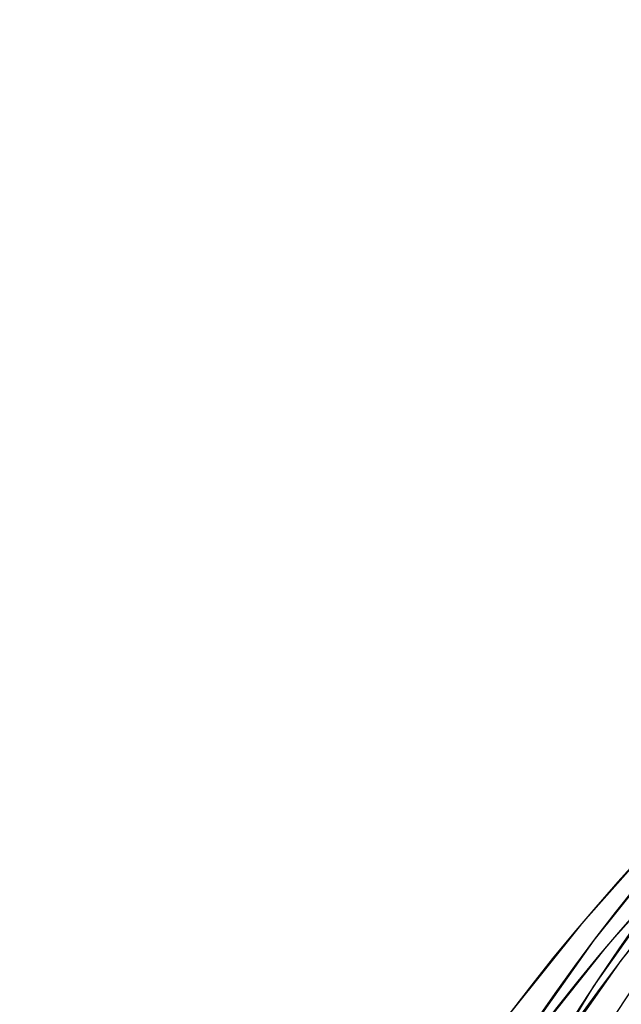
# Model space of a CAD drawing. Header units: millimetres. Extents: x -216 to 210, y -272 to 267.
# Tile 26 of 87: x -168 to -136, y 136 to 188. Entities that reach past the tile are written whole.
import ezdxf

# ---------------------------------------------------------------- set-up
doc = ezdxf.new("R2010")
doc.units = ezdxf.units.MM
doc.layers.add('MAIN-1', color=7, linetype='Continuous')

msp = doc.modelspace()

# ---------------------------------------------------------------- linework, layer by layer
at = {"layer": 'MAIN-1'}
for p, q in [((-134.13, 144.7), (-138.019, 140.33)), ((-133.619, 144.141), (-137.308, 139.537)), ((-132.908, 143.348), (-137.332, 137.107)), ((-132.825, 143.476), (-136.652, 139.175)), ((-132.252, 142.986), (-135.883, 138.454)), ((-138.019, 140.33), (-141.708, 135.727)), ((-137.308, 139.537), (-141.713, 133.326)), ((-136.652, 139.175), (-140.283, 134.644)), ((-135.883, 138.454), (-140.219, 132.339)), ((-137.332, 137.107), (-141.882, 129.63))]:
    msp.add_line(p, q, dxfattribs=at)
for centre, major_axis, start_param, end_param in [((-0.5, -0.433), (123.73, -142.871), 0.713724, 3.451437), ((0, 0), (-123.075, 142.115), -2.427868, 0.713724), ((-4.5, -3.897), (-117.183, 135.311), -0.857072, 0.190842), ((12.529, 10.85), (-129.487, 149.519), -0.045973, 0.713724), ((12.529, 10.85), (128.315, -148.166), 3.096389, 3.855317), ((16.929, 14.661), (-123.628, 142.753), -0.043923, 0.713724), ((8.129, 7.04), (-129.487, 149.519), -0.045973, 0.713724), ((8.129, 7.04), (128.315, -148.166), 3.095268, 3.855317), ((3.729, 3.229), (-129.487, 149.519), -0.045973, 0.713724), ((3.729, 3.229), (128.315, -148.166), 3.095268, 3.855317)]:
    msp.add_ellipse(centre, major_axis=major_axis, ratio=0.75, start_param=start_param, end_param=end_param, dxfattribs=at)

doc.saveas('drawing.dxf')
